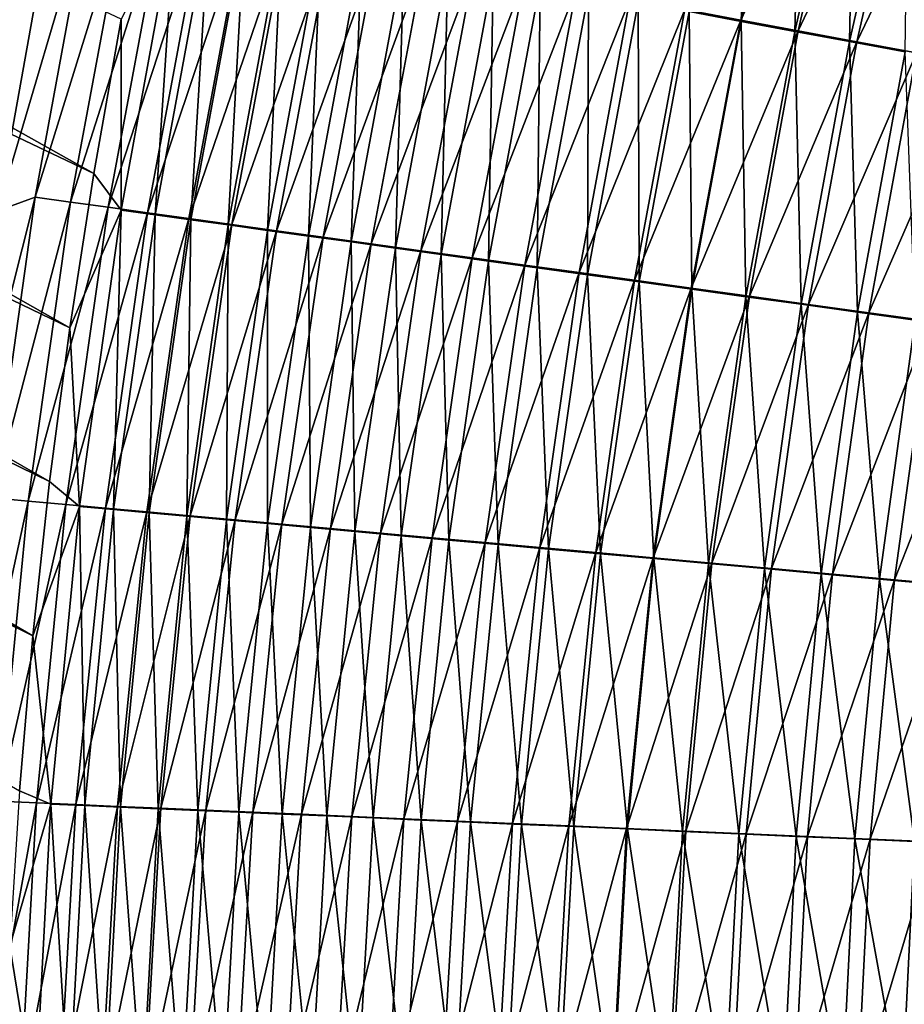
# Model space of a CAD drawing. Header units: metres. Extents: x -901 to 901, y -486 to 401.
# Tile 128 of 256: x -614 to -587, y 91 to 121. Entities that reach past the tile are written whole.
import ezdxf

# ---------------------------------------------------------------- set-up
doc = ezdxf.new("R2010")
doc.units = ezdxf.units.M

msp = doc.modelspace()

# ---------------------------------------------------------------- linework, layer by layer
at = {"layer": 'top0'}
for points in [[(-612.775635, 123.566879, -460.368866), (-614.345459, 114.860573, -460.055634), (-667.83905, 146.897659, -353.59079)], [(-665.980164, 141.913452, -352.099426), (-611.480591, 115.968826, -458.684326), (-665.315186, 146.204742, -352.098572)], [(-611.480591, 115.968826, -458.684326), (-610.662109, 120.559921, -458.844818), (-665.315186, 146.204742, -352.098572)], [(-666.541565, 137.607285, -352.102966), (-612.191406, 111.379562, -458.509247), (-665.980164, 141.913452, -352.099426)], [(-612.191406, 111.379562, -458.509247), (-611.480591, 115.968826, -458.684326), (-665.980164, 141.913452, -352.099426)], [(-666.999268, 133.288513, -352.109253), (-612.794373, 106.801895, -458.319977), (-666.541565, 137.607285, -352.102966)], [(-612.794373, 106.801895, -458.319977), (-612.191406, 111.379562, -458.509247), (-666.541565, 137.607285, -352.102966)], [(-667.35321, 128.959549, -352.118317), (-613.293884, 102.206947, -458.115173), (-666.999268, 133.288513, -352.109253)], [(-613.293884, 102.206947, -458.115173), (-612.794373, 106.801895, -458.319977), (-666.999268, 133.288513, -352.109253)], [(-613.689392, 97.59584, -457.894714), (-613.293884, 102.206947, -458.115173), (-667.35321, 128.959549, -352.118317)], [(-593.763245, 120.790031, -478.023712), (-592.20752, 120.498924, -479.172028), (-591.935974, 128.77095, -478.129028)], [(-592.20752, 120.498924, -479.172028), (-590.399597, 128.407028, -479.268036), (-591.935974, 128.77095, -478.129028)], [(-592.220154, 120.53624, -482.780579), (-593.891785, 120.849297, -481.629761), (-590.407043, 128.450989, -482.871704)], [(-592.220154, 120.53624, -482.780579), (-590.407043, 128.450989, -482.871704), (-588.721252, 128.051498, -483.957062)], [(-592.20752, 120.498924, -479.172028), (-590.615784, 120.201172, -480.267853), (-590.399597, 128.407028, -479.268036)], [(-590.615784, 120.201172, -480.267853), (-588.827942, 128.034912, -480.354858), (-590.399597, 128.407028, -479.268036)], [(-590.512329, 120.216515, -483.874969), (-592.220154, 120.53624, -482.780579), (-588.721252, 128.051498, -483.957062)], [(-590.615784, 120.201172, -480.267853), (-588.989624, 119.897064, -481.309906), (-588.827942, 128.034912, -480.354858)], [(-590.512329, 120.216515, -483.874969), (-588.721252, 128.051498, -483.957062), (-587.001709, 127.644173, -484.985138)], [(-588.989624, 119.897064, -481.309906), (-587.222717, 127.654953, -481.388306), (-588.827942, 128.034912, -480.354858)], [(-588.770081, 119.890427, -484.911652), (-590.512329, 120.216515, -483.874969), (-587.001709, 127.644173, -484.985138)], [(-588.989624, 119.897064, -481.309906), (-587.330627, 119.586914, -482.297028), (-587.222717, 127.654953, -481.388306)], [(-588.770081, 119.890427, -484.911652), (-587.001709, 127.644173, -484.985138), (-585.250366, 127.229431, -485.954987)], [(-586.995239, 119.558319, -485.889679), (-588.770081, 119.890427, -484.911652), (-585.250366, 127.229431, -485.954987)], [(-613.226685, 115.268509, -461.864471), (-614.345459, 114.860573, -460.055634), (-611.583008, 124.172516, -462.167847)], [(-614.345459, 114.860573, -460.055634), (-612.775635, 123.566879, -460.368866), (-611.583008, 124.172516, -462.167847)], [(-613.226685, 115.268509, -461.864471), (-611.583008, 124.172516, -462.167847), (-610.529358, 123.973679, -463.917053)], [(-612.168457, 115.12104, -463.62912), (-613.226685, 115.268509, -461.864471), (-610.529358, 123.973679, -463.917053)], [(-612.168457, 115.12104, -463.62912), (-610.529358, 123.973679, -463.917053), (-609.419067, 123.764351, -465.631683)], [(-611.052368, 114.96563, -465.359192), (-612.168457, 115.12104, -463.62912), (-609.419067, 123.764351, -465.631683)], [(-611.052368, 114.96563, -465.359192), (-609.419067, 123.764351, -465.631683), (-608.25354, 123.544815, -467.309601)], [(-609.879761, 114.802483, -467.052429), (-611.052368, 114.96563, -465.359192), (-608.25354, 123.544815, -467.309601)], [(-609.052673, 123.659813, -460.640778), (-610.662109, 120.559921, -458.844818), (-610.665344, 114.882912, -460.35199)], [(-610.665344, 114.882912, -460.35199), (-609.657776, 114.742638, -462.032257), (-609.052673, 123.659813, -460.640778)], [(-609.879761, 114.802483, -467.052429), (-608.25354, 123.544815, -467.309601), (-607.034302, 123.315346, -468.9487)], [(-609.657776, 114.742638, -462.032257), (-608.049438, 123.47068, -462.306335), (-609.052673, 123.659813, -460.640778)], [(-609.657776, 114.742638, -462.032257), (-608.595093, 114.59481, -463.679565), (-608.049438, 123.47068, -462.306335)], [(-608.595093, 114.59481, -463.679565), (-606.992249, 123.271576, -463.938965), (-608.049438, 123.47068, -462.306335)], [(-608.652283, 114.631805, -468.706665), (-609.879761, 114.802483, -467.052429), (-607.034302, 123.315346, -468.9487)], [(-608.652283, 114.631805, -468.706665), (-607.034302, 123.315346, -468.9487), (-605.762756, 123.076202, -470.546783)], [(-608.595093, 114.59481, -463.679565), (-607.478638, 114.439621, -465.29184), (-606.992249, 123.271576, -463.938965)], [(-607.478638, 114.439621, -465.29184), (-605.882507, 123.062767, -465.536652), (-606.992249, 123.271576, -463.938965)], [(-607.371338, 114.453789, -470.319763), (-608.652283, 114.631805, -468.706665), (-605.762756, 123.076202, -470.546783)], [(-607.478638, 114.439621, -465.29184), (-606.309875, 114.277267, -466.866974), (-605.882507, 123.062767, -465.536652)], [(-607.371338, 114.453789, -470.319763), (-605.762756, 123.076202, -470.546783), (-604.440369, 122.827675, -472.101746)], [(-606.038391, 114.268654, -471.889496), (-607.371338, 114.453789, -470.319763), (-604.440369, 122.827675, -472.101746)], [(-606.309875, 114.277267, -466.866974), (-604.721558, 122.844498, -467.097351), (-605.882507, 123.062767, -465.536652)], [(-606.309875, 114.277267, -466.866974), (-605.09021, 114.107948, -468.402924), (-604.721558, 122.844498, -467.097351)], [(-606.038391, 114.268654, -471.889496), (-604.440369, 122.827675, -472.101746), (-603.068665, 122.57003, -473.61145)], [(-605.09021, 114.107948, -468.402924), (-603.510803, 122.617043, -468.619049), (-604.721558, 122.844498, -467.097351)], [(-604.655029, 114.076591, -473.413696), (-606.038391, 114.268654, -471.889496), (-603.068665, 122.57003, -473.61145)], [(-605.09021, 114.107948, -468.402924), (-603.821045, 113.931847, -469.897583), (-603.510803, 122.617043, -468.619049)], [(-604.655029, 114.076591, -473.413696), (-603.068665, 122.57003, -473.61145), (-601.64917, 122.303551, -475.073883)], [(-603.821045, 113.931847, -469.897583), (-602.251709, 122.380653, -470.09964), (-603.510803, 122.617043, -468.619049)], [(-603.222656, 113.877823, -474.89032), (-604.655029, 114.076591, -473.413696), (-601.64917, 122.303551, -475.073883)], [(-603.821045, 113.931847, -469.897583), (-602.503845, 113.749161, -471.348907), (-602.251709, 122.380653, -470.09964)], [(-603.222656, 113.877823, -474.89032), (-601.64917, 122.303551, -475.073883), (-600.183411, 122.028526, -476.48764)], [(-602.503845, 113.749161, -471.348907), (-600.945618, 122.13559, -471.53717), (-602.251709, 122.380653, -470.09964)], [(-601.743042, 113.672569, -476.317902), (-603.222656, 113.877823, -474.89032), (-600.183411, 122.028526, -476.48764)], [(-602.503845, 113.749161, -471.348907), (-601.140015, 113.560097, -472.754913), (-600.945618, 122.13559, -471.53717)], [(-601.743042, 113.672569, -476.317902), (-600.183411, 122.028526, -476.48764), (-598.673096, 121.745285, -477.851379)], [(-601.140015, 113.560097, -472.754913), (-599.593933, 121.882126, -472.929657), (-600.945618, 122.13559, -471.53717)], [(-600.217896, 113.46106, -477.695129), (-601.743042, 113.672569, -476.317902), (-598.673096, 121.745285, -477.851379)], [(-601.140015, 113.560097, -472.754913), (-599.73114, 113.364861, -474.114227), (-599.593933, 121.882126, -472.929657)], [(-600.217896, 113.46106, -477.695129), (-598.673096, 121.745285, -477.851379), (-597.119934, 121.454124, -479.163849)], [(-599.73114, 113.364861, -474.114227), (-598.198303, 121.620544, -474.275818), (-599.593933, 121.882126, -472.929657)], [(-599.73114, 113.364861, -474.114227), (-598.278931, 113.163689, -475.425598), (-598.198303, 121.620544, -474.275818)], [(-598.278931, 113.163689, -475.425598), (-596.760193, 121.351135, -475.574341), (-598.198303, 121.620544, -474.275818)], [(-598.648865, 113.243538, -479.020691), (-600.217896, 113.46106, -477.695129), (-597.119934, 121.454124, -479.163849)], [(-598.648865, 113.243538, -479.020691), (-597.119934, 121.454124, -479.163849), (-595.525635, 121.155357, -480.423737)], [(-598.278931, 113.163689, -475.425598), (-596.784973, 112.956779, -476.687744), (-596.760193, 121.351135, -475.574341)], [(-596.784973, 112.956779, -476.687744), (-595.281311, 121.074203, -476.824066), (-596.760193, 121.351135, -475.574341)], [(-597.037659, 113.020226, -480.293213), (-598.648865, 113.243538, -479.020691), (-595.525635, 121.155357, -480.423737)], [(-597.037659, 113.020226, -480.293213), (-595.525635, 121.155357, -480.423737), (-593.891785, 120.849297, -481.629761)], [(-596.784973, 112.956779, -476.687744), (-595.250854, 112.744377, -477.899445), (-595.281311, 121.074203, -476.824066)], [(-595.250854, 112.744377, -477.899445), (-593.763245, 120.790031, -478.023712), (-595.281311, 121.074203, -476.824066)], [(-595.386047, 112.791359, -481.511444), (-597.037659, 113.020226, -480.293213), (-593.891785, 120.849297, -481.629761)], [(-595.386047, 112.791359, -481.511444), (-593.891785, 120.849297, -481.629761), (-592.220154, 120.53624, -482.780579)], [(-595.250854, 112.744377, -477.899445), (-593.678223, 112.526688, -479.059418), (-593.763245, 120.790031, -478.023712)], [(-593.678223, 112.526688, -479.059418), (-592.20752, 120.498924, -479.172028), (-593.763245, 120.790031, -478.023712)], [(-610.662109, 120.559921, -458.844818), (-611.480591, 115.968826, -458.684326), (-610.665344, 114.882912, -460.35199)], [(-593.69574, 112.557167, -482.674011), (-595.386047, 112.791359, -481.511444), (-592.220154, 120.53624, -482.780579)], [(-593.69574, 112.557167, -482.674011), (-592.220154, 120.53624, -482.780579), (-590.512329, 120.216515, -483.874969)], [(-593.678223, 112.526688, -479.059418), (-592.068787, 112.30394, -480.166382), (-592.20752, 120.498924, -479.172028)], [(-592.068787, 112.30394, -480.166382), (-590.615784, 120.201172, -480.267853), (-592.20752, 120.498924, -479.172028)], [(-591.968445, 112.317894, -483.779602), (-593.69574, 112.557167, -482.674011), (-590.512329, 120.216515, -483.874969)], [(-592.068787, 112.30394, -480.166382), (-590.424072, 112.076355, -481.219116), (-590.615784, 120.201172, -480.267853)], [(-591.968445, 112.317894, -483.779602), (-590.512329, 120.216515, -483.874969), (-588.770081, 119.890427, -484.911652)], [(-590.424072, 112.076355, -481.219116), (-588.989624, 119.897064, -481.309906), (-590.615784, 120.201172, -480.267853)], [(-590.205872, 112.073761, -484.826965), (-591.968445, 112.317894, -483.779602), (-588.770081, 119.890427, -484.911652)], [(-590.424072, 112.076355, -481.219116), (-588.745789, 111.844147, -482.2164), (-588.989624, 119.897064, -481.309906)], [(-590.205872, 112.073761, -484.826965), (-588.770081, 119.890427, -484.911652), (-586.995239, 119.558319, -485.889679)], [(-588.745789, 111.844147, -482.2164), (-587.330627, 119.586914, -482.297028), (-588.989624, 119.897064, -481.309906)], [(-588.745789, 111.844147, -482.2164), (-587.035767, 111.607582, -483.157288), (-587.330627, 119.586914, -482.297028)], [(-588.409973, 111.825043, -485.815125), (-590.205872, 112.073761, -484.826965), (-586.995239, 119.558319, -485.889679)], [(-588.409973, 111.825043, -485.815125), (-586.995239, 119.558319, -485.889679), (-585.189697, 119.220543, -486.808105)], [(-586.582703, 111.571999, -486.743103), (-588.409973, 111.825043, -485.815125), (-585.189697, 119.220543, -486.808105)], [(-610.665344, 114.882912, -460.35199), (-611.480591, 115.968826, -458.684326), (-612.191406, 111.379562, -458.509247)], [(-614.488647, 106.314095, -461.506958), (-615.550049, 106.077751, -459.685333), (-613.226685, 115.268509, -461.864471)], [(-615.550049, 106.077751, -459.685333), (-614.345459, 114.860573, -460.055634), (-613.226685, 115.268509, -461.864471)], [(-614.488647, 106.314095, -461.506958), (-613.226685, 115.268509, -461.864471), (-612.168457, 115.12104, -463.62912)], [(-613.429077, 106.217979, -463.290131), (-614.488647, 106.314095, -461.506958), (-612.168457, 115.12104, -463.62912)], [(-613.429077, 106.217979, -463.290131), (-612.168457, 115.12104, -463.62912), (-611.052368, 114.96563, -465.359192)], [(-612.310364, 106.116508, -465.038605), (-613.429077, 106.217979, -463.290131), (-611.052368, 114.96563, -465.359192)], [(-612.310364, 106.116508, -465.038605), (-611.052368, 114.96563, -465.359192), (-609.879761, 114.802483, -467.052429)], [(-610.665344, 114.882912, -460.35199), (-612.191406, 111.379562, -458.509247), (-611.901001, 106.056458, -460.011993)], [(-611.901001, 106.056458, -460.011993), (-610.892212, 105.965019, -461.709869), (-610.665344, 114.882912, -460.35199)], [(-610.892212, 105.965019, -461.709869), (-609.657776, 114.742638, -462.032257), (-610.665344, 114.882912, -460.35199)], [(-611.13385, 106.009819, -466.750183), (-612.310364, 106.116508, -465.038605), (-609.879761, 114.802483, -467.052429)], [(-611.13385, 106.009819, -466.750183), (-609.879761, 114.802483, -467.052429), (-608.652283, 114.631805, -468.706665)], [(-609.901245, 105.898041, -468.422577), (-611.13385, 106.009819, -466.750183), (-608.652283, 114.631805, -468.706665)], [(-610.892212, 105.965019, -461.709869), (-609.826965, 105.8685, -463.374725), (-609.657776, 114.742638, -462.032257)], [(-609.901245, 105.898041, -468.422577), (-608.652283, 114.631805, -468.706665), (-607.371338, 114.453789, -470.319763)], [(-609.826965, 105.8685, -463.374725), (-608.595093, 114.59481, -463.679565), (-609.657776, 114.742638, -462.032257)], [(-609.826965, 105.8685, -463.374725), (-608.706848, 105.767006, -465.004425), (-608.595093, 114.59481, -463.679565)], [(-608.706848, 105.767006, -465.004425), (-607.478638, 114.439621, -465.29184), (-608.595093, 114.59481, -463.679565)], [(-608.613892, 105.781311, -470.053619), (-609.901245, 105.898041, -468.422577), (-607.371338, 114.453789, -470.319763)], [(-608.706848, 105.767006, -465.004425), (-607.533142, 105.660675, -466.596863), (-607.478638, 114.439621, -465.29184)], [(-608.613892, 105.781311, -470.053619), (-607.371338, 114.453789, -470.319763), (-606.038391, 114.268654, -471.889496)], [(-607.533142, 105.660675, -466.596863), (-606.309875, 114.277267, -466.866974), (-607.478638, 114.439621, -465.29184)], [(-607.273376, 105.659767, -471.641022), (-608.613892, 105.781311, -470.053619), (-606.038391, 114.268654, -471.889496)], [(-607.533142, 105.660675, -466.596863), (-606.307434, 105.549644, -468.149872), (-606.309875, 114.277267, -466.866974)], [(-607.273376, 105.659767, -471.641022), (-606.038391, 114.268654, -471.889496), (-604.655029, 114.076591, -473.413696)], [(-605.881226, 105.533539, -473.182587), (-607.273376, 105.659767, -471.641022), (-604.655029, 114.076591, -473.413696)], [(-606.307434, 105.549644, -468.149872), (-605.09021, 114.107948, -468.402924), (-606.309875, 114.277267, -466.866974)], [(-606.307434, 105.549644, -468.149872), (-605.031067, 105.434029, -469.661346), (-605.09021, 114.107948, -468.402924)], [(-605.881226, 105.533539, -473.182587), (-604.655029, 114.076591, -473.413696), (-603.222656, 113.877823, -474.89032)], [(-605.031067, 105.434029, -469.661346), (-603.821045, 113.931847, -469.897583), (-605.09021, 114.107948, -468.402924)], [(-604.438965, 105.402771, -474.676178), (-605.881226, 105.533539, -473.182587), (-603.222656, 113.877823, -474.89032)], [(-605.031067, 105.434029, -469.661346), (-603.705566, 105.313957, -471.129181), (-603.821045, 113.931847, -469.897583)], [(-604.438965, 105.402771, -474.676178), (-603.222656, 113.877823, -474.89032), (-601.743042, 113.672569, -476.317902)], [(-603.705566, 105.313957, -471.129181), (-602.503845, 113.749161, -471.348907), (-603.821045, 113.931847, -469.897583)], [(-603.705566, 105.313957, -471.129181), (-602.332275, 105.189568, -472.551331), (-602.503845, 113.749161, -471.348907)], [(-602.332275, 105.189568, -472.551331), (-601.140015, 113.560097, -472.754913), (-602.503845, 113.749161, -471.348907)], [(-602.948303, 105.267609, -476.120331), (-604.438965, 105.402771, -474.676178), (-601.743042, 113.672569, -476.317902)], [(-602.948303, 105.267609, -476.120331), (-601.743042, 113.672569, -476.317902), (-600.217896, 113.46106, -477.695129)], [(-601.411011, 105.128212, -477.513702), (-602.948303, 105.267609, -476.120331), (-600.217896, 113.46106, -477.695129)], [(-602.332275, 105.189568, -472.551331), (-600.912964, 105.061005, -473.926422), (-601.140015, 113.560097, -472.754913)], [(-601.411011, 105.128212, -477.513702), (-600.217896, 113.46106, -477.695129), (-598.648865, 113.243538, -479.020691)], [(-600.912964, 105.061005, -473.926422), (-599.73114, 113.364861, -474.114227), (-601.140015, 113.560097, -472.754913)], [(-599.828857, 104.984734, -478.854889), (-601.411011, 105.128212, -477.513702), (-598.648865, 113.243538, -479.020691)], [(-600.912964, 105.061005, -473.926422), (-599.449219, 104.928406, -475.253113), (-599.73114, 113.364861, -474.114227)], [(-599.828857, 104.984734, -478.854889), (-598.648865, 113.243538, -479.020691), (-597.037659, 113.020226, -480.293213)], [(-599.449219, 104.928406, -475.253113), (-598.278931, 113.163689, -475.425598), (-599.73114, 113.364861, -474.114227)], [(-599.449219, 104.928406, -475.253113), (-597.942749, 104.791931, -476.530182), (-598.278931, 113.163689, -475.425598)], [(-597.942749, 104.791931, -476.530182), (-596.784973, 112.956779, -476.687744), (-598.278931, 113.163689, -475.425598)], [(-598.203491, 104.837318, -480.142578), (-599.828857, 104.984734, -478.854889), (-597.037659, 113.020226, -480.293213)], [(-598.203491, 104.837318, -480.142578), (-597.037659, 113.020226, -480.293213), (-595.386047, 112.791359, -481.511444)], [(-597.942749, 104.791931, -476.530182), (-596.395203, 104.651718, -477.756256), (-596.784973, 112.956779, -476.687744)], [(-596.395203, 104.651718, -477.756256), (-595.250854, 112.744377, -477.899445), (-596.784973, 112.956779, -476.687744)], [(-596.536804, 104.686134, -481.375366), (-598.203491, 104.837318, -480.142578), (-595.386047, 112.791359, -481.511444)], [(-596.536804, 104.686134, -481.375366), (-595.386047, 112.791359, -481.511444), (-593.69574, 112.557167, -482.674011)], [(-594.830444, 104.531326, -482.551971), (-596.536804, 104.686134, -481.375366), (-593.69574, 112.557167, -482.674011)], [(-596.395203, 104.651718, -477.756256), (-594.808228, 104.507912, -478.930115), (-595.250854, 112.744377, -477.899445)], [(-594.808228, 104.507912, -478.930115), (-593.678223, 112.526688, -479.059418), (-595.250854, 112.744377, -477.899445)], [(-594.830444, 104.531326, -482.551971), (-593.69574, 112.557167, -482.674011), (-591.968445, 112.317894, -483.779602)], [(-593.086182, 104.373055, -483.67099), (-594.830444, 104.531326, -482.551971), (-591.968445, 112.317894, -483.779602)], [(-594.808228, 104.507912, -478.930115), (-593.183472, 104.360664, -480.050446), (-593.678223, 112.526688, -479.059418)], [(-593.183472, 104.360664, -480.050446), (-592.068787, 112.30394, -480.166382), (-593.678223, 112.526688, -479.059418)], [(-593.183472, 104.360664, -480.050446), (-591.522705, 104.210114, -481.115936), (-592.068787, 112.30394, -480.166382)], [(-593.086182, 104.373055, -483.67099), (-591.968445, 112.317894, -483.779602), (-590.205872, 112.073761, -484.826965)], [(-591.522705, 104.210114, -481.115936), (-590.424072, 112.076355, -481.219116), (-592.068787, 112.30394, -480.166382)], [(-591.305847, 104.211472, -484.73111), (-593.086182, 104.373055, -483.67099), (-590.205872, 112.073761, -484.826965)], [(-591.522705, 104.210114, -481.115936), (-589.827515, 104.056427, -482.125366), (-590.424072, 112.076355, -481.219116)], [(-591.305847, 104.211472, -484.73111), (-590.205872, 112.073761, -484.826965), (-588.409973, 111.825043, -485.815125)], [(-589.827515, 104.056427, -482.125366), (-588.745789, 111.844147, -482.2164), (-590.424072, 112.076355, -481.219116)], [(-589.491333, 104.046753, -485.731354), (-591.305847, 104.211472, -484.73111), (-588.409973, 111.825043, -485.815125)], [(-589.827515, 104.056427, -482.125366), (-588.099792, 103.899757, -483.077789), (-588.745789, 111.844147, -482.2164)], [(-589.491333, 104.046753, -485.731354), (-588.409973, 111.825043, -485.815125), (-586.582703, 111.571999, -486.743103)], [(-588.099792, 103.899757, -483.077789), (-587.035767, 111.607582, -483.157288), (-588.745789, 111.844147, -482.2164)], [(-612.191406, 111.379562, -458.509247), (-612.794373, 106.801895, -458.319977), (-611.901001, 106.056458, -460.011993)], [(-587.644653, 103.879082, -486.670746), (-589.491333, 104.046753, -485.731354), (-586.582703, 111.571999, -486.743103)], [(-588.099792, 103.899757, -483.077789), (-586.341492, 103.740273, -483.972229), (-587.035767, 111.607582, -483.157288)], [(-587.644653, 103.879082, -486.670746), (-586.582703, 111.571999, -486.743103), (-584.725952, 111.314888, -487.609985)], [(-585.767822, 103.708626, -487.54834), (-587.644653, 103.879082, -486.670746), (-584.725952, 111.314888, -487.609985)], [(-611.901001, 106.056458, -460.011993), (-612.794373, 106.801895, -458.319977), (-613.293884, 102.206947, -458.115173)], [(-615.364563, 97.329567, -461.095306), (-614.488647, 106.314095, -461.506958), (-613.429077, 106.217979, -463.290131)], [(-614.307007, 97.284538, -462.900024), (-615.364563, 97.329567, -461.095306), (-613.429077, 106.217979, -463.290131)], [(-614.307007, 97.284538, -462.900024), (-613.429077, 106.217979, -463.290131), (-612.310364, 106.116508, -465.038605)], [(-613.188843, 97.236794, -464.669952), (-614.307007, 97.284538, -462.900024), (-612.310364, 106.116508, -465.038605)], [(-613.188843, 97.236794, -464.669952), (-612.310364, 106.116508, -465.038605), (-611.13385, 106.009819, -466.750183)], [(-611.901001, 106.056458, -460.011993), (-613.293884, 102.206947, -458.115173), (-612.755432, 97.200462, -459.620819)], [(-612.011658, 97.186394, -466.402863), (-613.188843, 97.236794, -464.669952), (-611.13385, 106.009819, -466.750183)], [(-612.755432, 97.200462, -459.620819), (-611.748474, 97.157616, -461.339203), (-611.901001, 106.056458, -460.011993)], [(-612.011658, 97.186394, -466.402863), (-611.13385, 106.009819, -466.750183), (-609.901245, 105.898041, -468.422577)], [(-610.777039, 97.133423, -468.096436), (-612.011658, 97.186394, -466.402863), (-609.901245, 105.898041, -468.422577)], [(-611.748474, 97.157616, -461.339203), (-610.892212, 105.965019, -461.709869), (-611.901001, 106.056458, -460.011993)], [(-611.748474, 97.157616, -461.339203), (-610.683899, 97.112198, -463.024475), (-610.892212, 105.965019, -461.709869)], [(-610.683899, 97.112198, -463.024475), (-609.826965, 105.8685, -463.374725), (-610.892212, 105.965019, -461.709869)], [(-610.777039, 97.133423, -468.096436), (-609.901245, 105.898041, -468.422577), (-608.613892, 105.781311, -470.053619)], [(-610.683899, 97.112198, -463.024475), (-609.563049, 97.064262, -464.674469), (-609.826965, 105.8685, -463.374725)], [(-609.563049, 97.064262, -464.674469), (-608.706848, 105.767006, -465.004425), (-609.826965, 105.8685, -463.374725)], [(-609.486389, 97.077927, -469.748352), (-610.777039, 97.133423, -468.096436), (-608.613892, 105.781311, -470.053619)], [(-609.563049, 97.064262, -464.674469), (-608.387512, 97.013863, -466.286987), (-608.706848, 105.767006, -465.004425)], [(-609.486389, 97.077927, -469.748352), (-608.613892, 105.781311, -470.053619), (-607.273376, 105.659767, -471.641022)], [(-608.141357, 97.019974, -471.356354), (-609.486389, 97.077927, -469.748352), (-607.273376, 105.659767, -471.641022)], [(-608.387512, 97.013863, -466.286987), (-607.533142, 105.660675, -466.596863), (-608.706848, 105.767006, -465.004425)], [(-608.387512, 97.013863, -466.286987), (-607.15863, 96.961075, -467.859894), (-607.533142, 105.660675, -466.596863)], [(-608.141357, 97.019974, -471.356354), (-607.273376, 105.659767, -471.641022), (-605.881226, 105.533539, -473.182587)], [(-606.743469, 96.959625, -472.918091), (-608.141357, 97.019974, -471.356354), (-605.881226, 105.533539, -473.182587)], [(-607.15863, 96.961075, -467.859894), (-606.307434, 105.549644, -468.149872), (-607.533142, 105.660675, -466.596863)], [(-607.15863, 96.961075, -467.859894), (-605.877991, 96.905945, -469.39093), (-606.307434, 105.549644, -468.149872)], [(-606.743469, 96.959625, -472.918091), (-605.881226, 105.533539, -473.182587), (-604.438965, 105.402771, -474.676178)], [(-605.877991, 96.905945, -469.39093), (-605.031067, 105.434029, -469.661346), (-606.307434, 105.549644, -468.149872)], [(-605.294189, 96.896957, -474.431458), (-606.743469, 96.959625, -472.918091), (-604.438965, 105.402771, -474.676178)], [(-605.877991, 96.905945, -469.39093), (-604.546936, 96.848549, -470.877991), (-605.031067, 105.434029, -469.661346)], [(-605.294189, 96.896957, -474.431458), (-604.438965, 105.402771, -474.676178), (-602.948303, 105.267609, -476.120331)], [(-603.79541, 96.832031, -475.894897), (-605.294189, 96.896957, -474.431458), (-602.948303, 105.267609, -476.120331)], [(-604.546936, 96.848549, -470.877991), (-603.705566, 105.313957, -471.129181), (-605.031067, 105.434029, -469.661346)], [(-604.546936, 96.848549, -470.877991), (-603.167114, 96.788933, -472.318939), (-603.705566, 105.313957, -471.129181)], [(-603.79541, 96.832031, -475.894897), (-602.948303, 105.267609, -476.120331), (-601.411011, 105.128212, -477.513702)], [(-603.167114, 96.788933, -472.318939), (-602.332275, 105.189568, -472.551331), (-603.705566, 105.313957, -471.129181)], [(-602.248901, 96.764931, -477.307037), (-603.79541, 96.832031, -475.894897), (-601.411011, 105.128212, -477.513702)], [(-603.167114, 96.788933, -472.318939), (-601.740051, 96.72718, -473.712372), (-602.332275, 105.189568, -472.551331)], [(-601.740051, 96.72718, -473.712372), (-600.912964, 105.061005, -473.926422), (-602.332275, 105.189568, -472.551331)], [(-602.248901, 96.764931, -477.307037), (-601.411011, 105.128212, -477.513702), (-599.828857, 104.984734, -478.854889)], [(-600.656311, 96.695732, -478.666443), (-602.248901, 96.764931, -477.307037), (-599.828857, 104.984734, -478.854889)], [(-601.740051, 96.72718, -473.712372), (-600.267456, 96.663353, -475.056946), (-600.912964, 105.061005, -473.926422)], [(-600.267456, 96.663353, -475.056946), (-599.449219, 104.928406, -475.253113), (-600.912964, 105.061005, -473.926422)], [(-600.656311, 96.695732, -478.666443), (-599.828857, 104.984734, -478.854889), (-598.203491, 104.837318, -480.142578)], [(-600.267456, 96.663353, -475.056946), (-598.75116, 96.597527, -476.351318), (-599.449219, 104.928406, -475.253113)], [(-598.75116, 96.597527, -476.351318), (-597.942749, 104.791931, -476.530182), (-599.449219, 104.928406, -475.253113)], [(-599.019592, 96.624504, -479.971741), (-600.656311, 96.695732, -478.666443), (-598.203491, 104.837318, -480.142578)], [(-599.019592, 96.624504, -479.971741), (-598.203491, 104.837318, -480.142578), (-596.536804, 104.686134, -481.375366)], [(-597.340454, 96.551323, -481.221558), (-599.019592, 96.624504, -479.971741), (-596.536804, 104.686134, -481.375366)], [(-598.75116, 96.597527, -476.351318), (-597.192749, 96.529778, -477.594177), (-597.942749, 104.791931, -476.530182)], [(-597.192749, 96.529778, -477.594177), (-596.395203, 104.651718, -477.756256), (-597.942749, 104.791931, -476.530182)], [(-597.340454, 96.551323, -481.221558), (-596.536804, 104.686134, -481.375366), (-594.830444, 104.531326, -482.551971)], [(-597.192749, 96.529778, -477.594177), (-595.593933, 96.460167, -478.78421), (-596.395203, 104.651718, -477.756256)], [(-595.593933, 96.460167, -478.78421), (-594.808228, 104.507912, -478.930115), (-596.395203, 104.651718, -477.756256)], [(-595.620728, 96.476257, -482.414459), (-597.340454, 96.551323, -481.221558), (-594.830444, 104.531326, -482.551971)], [(-595.620728, 96.476257, -482.414459), (-594.830444, 104.531326, -482.551971), (-593.086182, 104.373055, -483.67099)], [(-593.862122, 96.399399, -483.549072), (-595.620728, 96.476257, -482.414459), (-593.086182, 104.373055, -483.67099)], [(-595.593933, 96.460167, -478.78421), (-593.956482, 96.388771, -479.920044), (-594.808228, 104.507912, -478.930115)], [(-593.956482, 96.388771, -479.920044), (-593.183472, 104.360664, -480.050446), (-594.808228, 104.507912, -478.930115)], [(-593.956482, 96.388771, -479.920044), (-592.282104, 96.315659, -481.000366), (-593.183472, 104.360664, -480.050446)], [(-593.862122, 96.399399, -483.549072), (-593.086182, 104.373055, -483.67099), (-591.305847, 104.211472, -484.73111)], [(-592.282104, 96.315659, -481.000366), (-591.522705, 104.210114, -481.115936), (-593.183472, 104.360664, -480.050446)], [(-592.066589, 96.320808, -484.624084), (-593.862122, 96.399399, -483.549072), (-591.305847, 104.211472, -484.73111)], [(-592.282104, 96.315659, -481.000366), (-590.572449, 96.240913, -482.023956), (-591.522705, 104.210114, -481.115936)], [(-592.066589, 96.320808, -484.624084), (-591.305847, 104.211472, -484.73111), (-589.491333, 104.046753, -485.731354)], [(-590.236023, 96.240585, -485.638397), (-592.066589, 96.320808, -484.624084), (-589.491333, 104.046753, -485.731354)], [(-590.572449, 96.240913, -482.023956), (-589.827515, 104.056427, -482.125366), (-591.522705, 104.210114, -481.115936)], [(-590.572449, 96.240913, -482.023956), (-588.829468, 96.164604, -482.989746), (-589.827515, 104.056427, -482.125366)], [(-590.236023, 96.240585, -485.638397), (-589.491333, 104.046753, -485.731354), (-587.644653, 103.879082, -486.670746)], [(-588.829468, 96.164604, -482.989746), (-588.099792, 103.899757, -483.077789), (-589.827515, 104.056427, -482.125366)], [(-588.372498, 96.158806, -486.591064), (-590.236023, 96.240585, -485.638397), (-587.644653, 103.879082, -486.670746)], [(-588.829468, 96.164604, -482.989746), (-587.055115, 96.086823, -483.896851), (-588.099792, 103.899757, -483.077789)], [(-588.372498, 96.158806, -486.591064), (-587.644653, 103.879082, -486.670746), (-585.767822, 103.708626, -487.54834)], [(-587.055115, 96.086823, -483.896851), (-586.341492, 103.740273, -483.972229), (-588.099792, 103.899757, -483.077789)], [(-586.478088, 96.075562, -487.48111), (-588.372498, 96.158806, -486.591064), (-585.767822, 103.708626, -487.54834)], [(-613.293884, 102.206947, -458.115173), (-613.689392, 97.59584, -457.894714), (-612.755432, 97.200462, -459.620819)], [(-612.755432, 97.200462, -459.620819), (-613.689392, 97.59584, -457.894714), (-613.980286, 92.969688, -457.658325)], [(-614.794678, 88.340767, -462.466064), (-614.307007, 97.284538, -462.900024), (-613.188843, 97.236794, -464.669952)], [(-613.680298, 88.346306, -464.261414), (-614.794678, 88.340767, -462.466064), (-613.188843, 97.236794, -464.669952)], [(-613.222351, 88.334953, -459.182892), (-612.755432, 97.200462, -459.620819), (-613.980286, 92.969688, -457.658325)], [(-613.680298, 88.346306, -464.261414), (-613.188843, 97.236794, -464.669952), (-612.011658, 97.186394, -466.402863)], [(-612.505981, 88.351822, -466.018188), (-613.680298, 88.346306, -464.261414), (-612.011658, 97.186394, -466.402863)], [(-613.222351, 88.334953, -459.182892), (-612.219482, 88.340233, -460.927124), (-612.755432, 97.200462, -459.620819)], [(-612.219482, 88.340233, -460.927124), (-611.748474, 97.157616, -461.339203), (-612.755432, 97.200462, -459.620819)], [(-612.505981, 88.351822, -466.018188), (-612.011658, 97.186394, -466.402863), (-610.777039, 97.133423, -468.096436)], [(-611.273193, 88.357323, -467.734375), (-612.505981, 88.351822, -466.018188), (-610.777039, 97.133423, -468.096436)], [(-612.219482, 88.340233, -460.927124), (-611.158447, 88.345512, -462.636536), (-611.748474, 97.157616, -461.339203)], [(-611.158447, 88.345512, -462.636536), (-610.683899, 97.112198, -463.024475), (-611.748474, 97.157616, -461.339203)], [(-611.273193, 88.357323, -467.734375), (-610.777039, 97.133423, -468.096436), (-609.486389, 97.077927, -469.748352)], [(-609.983215, 88.362785, -469.408051), (-611.273193, 88.357323, -467.734375), (-609.486389, 97.077927, -469.748352)], [(-611.158447, 88.345512, -462.636536), (-610.040344, 88.350761, -464.309235), (-610.683899, 97.112198, -463.024475)], [(-610.040344, 88.350761, -464.309235), (-609.563049, 97.064262, -464.674469), (-610.683899, 97.112198, -463.024475)], [(-610.040344, 88.350761, -464.309235), (-608.866516, 88.355995, -465.943298), (-609.563049, 97.064262, -464.674469)], [(-609.983215, 88.362785, -469.408051), (-609.486389, 97.077927, -469.748352), (-608.141357, 97.019974, -471.356354)], [(-608.637512, 88.36821, -471.037292), (-609.983215, 88.362785, -469.408051), (-608.141357, 97.019974, -471.356354)], [(-608.866516, 88.355995, -465.943298), (-608.387512, 97.013863, -466.286987), (-609.563049, 97.064262, -464.674469)], [(-608.866516, 88.355995, -465.943298), (-607.638245, 88.361198, -467.536865), (-608.387512, 97.013863, -466.286987)], [(-608.637512, 88.36821, -471.037292), (-608.141357, 97.019974, -471.356354), (-606.743469, 96.959625, -472.918091)], [(-607.638245, 88.361198, -467.536865), (-607.15863, 96.961075, -467.859894), (-608.387512, 97.013863, -466.286987)], [(-607.237732, 88.373589, -472.62027), (-608.637512, 88.36821, -471.037292), (-606.743469, 96.959625, -472.918091)], [(-607.638245, 88.361198, -467.536865), (-606.356995, 88.366364, -469.088135), (-607.15863, 96.961075, -467.859894)], [(-607.237732, 88.373589, -472.62027), (-606.743469, 96.959625, -472.918091), (-605.294189, 96.896957, -474.431458)], [(-605.7854, 88.378922, -474.155121), (-607.237732, 88.373589, -472.62027), (-605.294189, 96.896957, -474.431458)], [(-606.356995, 88.366364, -469.088135), (-605.877991, 96.905945, -469.39093), (-607.15863, 96.961075, -467.859894)], [(-606.356995, 88.366364, -469.088135), (-605.02417, 88.37149, -470.595337), (-605.877991, 96.905945, -469.39093)], [(-605.02417, 88.37149, -470.595337), (-604.546936, 96.848549, -470.877991), (-605.877991, 96.905945, -469.39093)], [(-605.7854, 88.378922, -474.155121), (-605.294189, 96.896957, -474.431458), (-603.79541, 96.832031, -475.894897)], [(-604.282104, 88.384193, -475.640198), (-605.7854, 88.378922, -474.155121), (-603.79541, 96.832031, -475.894897)], [(-605.02417, 88.37149, -470.595337), (-603.641357, 88.376564, -472.056763), (-604.546936, 96.848549, -470.877991)], [(-603.641357, 88.376564, -472.056763), (-603.167114, 96.788933, -472.318939), (-604.546936, 96.848549, -470.877991)], [(-604.282104, 88.384193, -475.640198), (-603.79541, 96.832031, -475.894897), (-602.248901, 96.764931, -477.307037)], [(-602.729614, 88.389412, -477.07373), (-604.282104, 88.384193, -475.640198), (-602.248901, 96.764931, -477.307037)], [(-603.641357, 88.376564, -472.056763), (-602.210022, 88.381584, -473.470764), (-603.167114, 96.788933, -472.318939)], [(-602.210022, 88.381584, -473.470764), (-601.740051, 96.72718, -473.712372), (-603.167114, 96.788933, -472.318939)], [(-602.729614, 88.389412, -477.07373), (-602.248901, 96.764931, -477.307037), (-600.656311, 96.695732, -478.666443)], [(-602.210022, 88.381584, -473.470764), (-600.731873, 88.386551, -474.835693), (-601.740051, 96.72718, -473.712372)], [(-600.731873, 88.386551, -474.835693), (-600.267456, 96.663353, -475.056946), (-601.740051, 96.72718, -473.712372)], [(-601.129761, 88.394554, -478.454132), (-602.729614, 88.389412, -477.07373), (-600.656311, 96.695732, -478.666443)], [(-601.129761, 88.394554, -478.454132), (-600.656311, 96.695732, -478.666443), (-599.019592, 96.624504, -479.971741)], [(-599.484192, 88.399628, -479.779846), (-601.129761, 88.394554, -478.454132), (-599.019592, 96.624504, -479.971741)], [(-600.731873, 88.386551, -474.835693), (-599.208496, 88.391449, -476.150055), (-600.267456, 96.663353, -475.056946)], [(-599.208496, 88.391449, -476.150055), (-598.75116, 96.597527, -476.351318), (-600.267456, 96.663353, -475.056946)], [(-599.484192, 88.399628, -479.779846), (-599.019592, 96.624504, -479.971741), (-597.340454, 96.551323, -481.221558)], [(-597.794922, 88.404617, -481.049316), (-599.484192, 88.399628, -479.779846), (-597.340454, 96.551323, -481.221558)], [(-599.208496, 88.391449, -476.150055), (-597.641724, 88.396278, -477.412292), (-598.75116, 96.597527, -476.351318)], [(-597.641724, 88.396278, -477.412292), (-597.192749, 96.529778, -477.594177), (-598.75116, 96.597527, -476.351318)], [(-597.794922, 88.404617, -481.049316), (-597.340454, 96.551323, -481.221558), (-595.620728, 96.476257, -482.414459)], [(-596.063843, 88.409531, -482.261169), (-597.794922, 88.404617, -481.049316), (-595.620728, 96.476257, -482.414459)], [(-597.641724, 88.396278, -477.412292), (-596.033325, 88.401031, -478.621033), (-597.192749, 96.529778, -477.594177)], [(-596.033325, 88.401031, -478.621033), (-595.593933, 96.460167, -478.78421), (-597.192749, 96.529778, -477.594177)], [(-596.063843, 88.409531, -482.261169), (-595.620728, 96.476257, -482.414459), (-593.862122, 96.399399, -483.549072)], [(-596.033325, 88.401031, -478.621033), (-594.385071, 88.405708, -479.774872), (-595.593933, 96.460167, -478.78421)], [(-594.385071, 88.405708, -479.774872), (-593.956482, 96.388771, -479.920044), (-595.593933, 96.460167, -478.78421)], [(-594.292908, 88.414345, -483.41394), (-596.063843, 88.409531, -482.261169), (-593.862122, 96.399399, -483.549072)], [(-594.385071, 88.405708, -479.774872), (-592.698853, 88.410294, -480.872498), (-593.956482, 96.388771, -479.920044)], [(-594.292908, 88.414345, -483.41394), (-593.862122, 96.399399, -483.549072), (-592.066589, 96.320808, -484.624084)], [(-592.484131, 88.419067, -484.506409), (-594.292908, 88.414345, -483.41394), (-592.066589, 96.320808, -484.624084)], [(-592.698853, 88.410294, -480.872498), (-592.282104, 96.315659, -481.000366), (-593.956482, 96.388771, -479.920044)], [(-592.698853, 88.410294, -480.872498), (-590.976624, 88.414787, -481.912659), (-592.282104, 96.315659, -481.000366)], [(-592.484131, 88.419067, -484.506409), (-592.066589, 96.320808, -484.624084), (-590.236023, 96.240585, -485.638397)], [(-590.639526, 88.423683, -485.537262), (-592.484131, 88.419067, -484.506409), (-590.236023, 96.240585, -485.638397)], [(-590.976624, 88.414787, -481.912659), (-590.572449, 96.240913, -482.023956), (-592.282104, 96.315659, -481.000366)], [(-590.976624, 88.414787, -481.912659), (-589.220337, 88.419182, -482.894196), (-590.572449, 96.240913, -482.023956)], [(-590.639526, 88.423683, -485.537262), (-590.236023, 96.240585, -485.638397), (-588.372498, 96.158806, -486.591064)], [(-588.76123, 88.428192, -486.505371), (-590.639526, 88.423683, -485.537262), (-588.372498, 96.158806, -486.591064)], [(-589.220337, 88.419182, -482.894196), (-588.829468, 96.164604, -482.989746), (-590.572449, 96.240913, -482.023956)], [(-589.220337, 88.419182, -482.894196), (-587.431885, 88.423477, -483.815979), (-588.829468, 96.164604, -482.989746)], [(-587.431885, 88.423477, -483.815979), (-587.055115, 96.086823, -483.896851), (-588.829468, 96.164604, -482.989746)], [(-588.76123, 88.428192, -486.505371), (-588.372498, 96.158806, -486.591064), (-586.478088, 96.075562, -487.48111)], [(-586.851379, 88.432594, -487.409637), (-588.76123, 88.428192, -486.505371), (-586.478088, 96.075562, -487.48111)], [(-587.431885, 88.423477, -483.815979), (-585.613464, 88.427666, -484.676941), (-587.055115, 96.086823, -483.896851)], [(-614.165894, 88.329659, -457.405853), (-613.222351, 88.334953, -459.182892), (-613.980286, 92.969688, -457.658325)]]:
    msp.add_3dface(points, dxfattribs=at)

doc.saveas('drawing.dxf')
